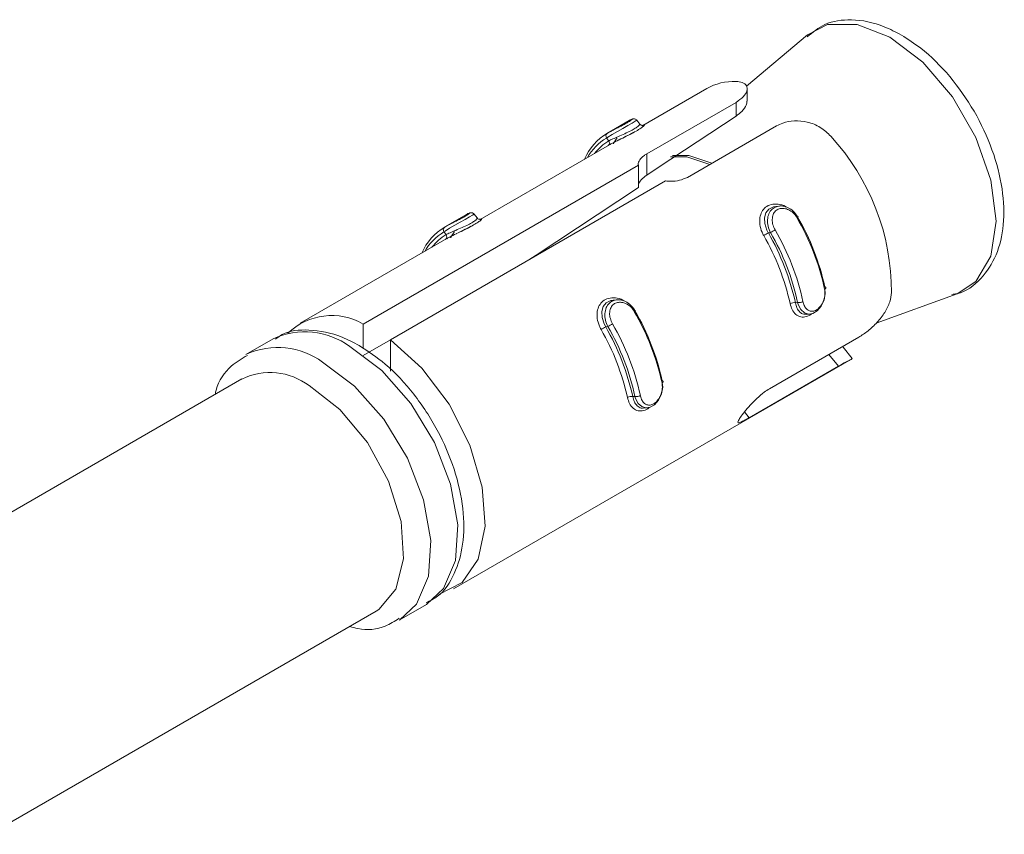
# Model space of a CAD drawing. Header units: millimetres. Extents: x -395 to 418, y -1783 to -26.
# Tile 12 of 35: x -1 to 25, y -1124 to -1103. Entities that reach past the tile are written whole.
import ezdxf

# ---------------------------------------------------------------- set-up
doc = ezdxf.new("R2010")
doc.units = ezdxf.units.MM

msp = doc.modelspace()

# ---------------------------------------------------------------- linework, layer by layer
at = {"color": 7, "linetype": 'Continuous', "lineweight": 15}
for p, q in [((19.93, -1103.028), (18.335, -1104.365)), ((17.299, -1104.43), (15.63, -1105.393)), ((18.354, -1104.76), (18.354, -1104.438)), ((15.732, -1106.133), (18.062, -1104.788)), ((15.276, -1105.263), (14.712, -1105.589)), ((15.551, -1105.354), (15.472, -1105.256)), ((19.122, -1105.4), (16.793, -1106.745)), ((14.76, -1105.895), (11.387, -1107.843)), ((8.339, -1110.572), (15.514, -1106.431)), ((15.514, -1106.431), (15.514, -1107.011)), ((16.221, -1106.839), (9.046, -1110.981)), ((19.199, -1107.493), (19.103, -1107.502)), ((11.033, -1107.713), (10.469, -1108.038)), ((11.308, -1107.803), (11.229, -1107.705)), ((10.518, -1108.345), (6.693, -1110.553)), ((21.719, -1110.549), (23.829, -1109.781)), ((14.956, -1109.942), (14.86, -1109.951)), ((19.899, -1110.32), (19.995, -1110.312)), ((8.339, -1110.572), (8.339, -1111.209)), ((5.985, -1110.961), (5.278, -1111.369)), ((8.339, -1111.398), (9.046, -1110.989)), ((9.046, -1110.981), (9.046, -1111.806)), ((18.934, -1112.263), (21.263, -1110.918)), ((20.845, -1111.18), (20.854, -1111.177)), ((21.095, -1111.47), (20.857, -1111.174)), ((10.692, -1117.481), (21.073, -1111.489)), ((20.733, -1111.673), (18.403, -1113.017)), ((5.175, -1112.006), (-4.817, -1117.775)), ((15.656, -1112.769), (15.752, -1112.761)), ((-1.405, -1123.888), (8.674, -1118.069)), ((9.278, -1118.298), (9.985, -1117.89))]:
    msp.add_line(p, q, dxfattribs=at)
at = {"color": 7, "linetype": 'Continuous', "lineweight": 0}
for p, q in [((18.062, -1104.788), (18.062, -1105.145)), ((14.743, -1105.791), (14.686, -1105.72)), ((15.732, -1106.133), (15.732, -1106.686)), ((10.5, -1108.24), (10.443, -1108.169)), ((18.905, -1108.194), (18.963, -1108.189)), ((19.613, -1110.016), (19.67, -1110.011)), ((14.663, -1110.643), (14.72, -1110.638)), ((20.733, -1111.673), (20.487, -1111.366)), ((15.37, -1112.466), (15.427, -1112.46)), ((18.403, -1113.017), (18.283, -1112.867))]:
    msp.add_line(p, q, dxfattribs=at)
at = {"color": 7, "linetype": 'Continuous', "lineweight": 0, "flags": 128}
for points in [[(23.829, -1109.781), (24.319, -1109.465), (24.713, -1108.8), (24.848, -1107.89), (24.713, -1106.823), (24.319, -1105.704), (23.706, -1104.642), (22.934, -1103.741), (22.077, -1103.091), (21.221, -1102.753), (20.449, -1102.761), (19.93, -1103.028)], [(15.468, -1105.259), (15.471, -1105.257), (15.435, -1105.28), (15.352, -1105.33), (15.238, -1105.395), (15.108, -1105.469), (14.969, -1105.547), (14.832, -1105.626), (14.716, -1105.699), (14.686, -1105.72), (14.686, -1105.72), (14.686, -1105.72)], [(17.375, -1106.409), (16.781, -1106.208), (16.352, -1106.207)], [(16.406, -1106.173), (16.829, -1106.175), (17.429, -1106.378)], [(11.226, -1107.708), (11.228, -1107.706), (11.192, -1107.729), (11.109, -1107.779), (10.996, -1107.844), (10.865, -1107.918), (10.726, -1107.996), (10.589, -1108.075), (10.473, -1108.148), (10.443, -1108.169), (10.443, -1108.169), (10.443, -1108.169)], [(19.67, -1107.781), (19.678, -1107.776), (19.684, -1107.773), (19.686, -1107.771), (19.685, -1107.772), (19.68, -1107.775), (19.672, -1107.779), (19.662, -1107.785), (19.649, -1107.793)], [(15.427, -1110.23), (15.436, -1110.225), (15.441, -1110.222), (15.443, -1110.221), (15.442, -1110.221), (15.437, -1110.224), (15.43, -1110.228), (15.419, -1110.234), (15.407, -1110.242)], [(9.985, -1117.89), (10.435, -1117.472), (10.743, -1116.744), (10.806, -1115.81), (10.618, -1114.752), (10.197, -1113.666), (9.579, -1112.647), (8.819, -1111.786), (7.985, -1111.159)], [(7.278, -1111.567), (8.112, -1112.194), (8.871, -1113.055), (9.49, -1114.074), (9.911, -1115.16), (10.099, -1116.218), (10.036, -1117.152), (9.728, -1117.881), (9.293, -1118.289)]]:
    msp.add_lwpolyline(points, dxfattribs=at)
at = {"color": 7, "linetype": 'Continuous', "lineweight": 15, "flags": 128}
for points in [[(18.062, -1105.145), (16.03, -1106.489), (15.732, -1106.686)], [(15.514, -1107.011), (12.848, -1108.773), (12.686, -1108.879)], [(19.103, -1107.509), (19.039, -1107.512), (18.919, -1107.572), (18.842, -1107.67), (18.805, -1107.798), (18.812, -1107.953), (18.867, -1108.121), (18.905, -1108.194), (18.905, -1108.194), (18.905, -1108.194)], [(20.382, -1109.656), (20.392, -1109.774), (20.36, -1109.949), (20.285, -1110.108), (20.18, -1110.228), (20.066, -1110.295), (19.953, -1110.312), (19.846, -1110.279), (19.753, -1110.195), (19.685, -1110.062), (19.67, -1110.011), (19.67, -1110.011), (19.67, -1110.011)], [(20.377, -1109.603), (20.389, -1109.607), (20.398, -1109.613), (20.403, -1109.62), (20.404, -1109.628), (20.402, -1109.636), (20.396, -1109.645), (20.387, -1109.654), (20.374, -1109.662)], [(14.86, -1109.958), (14.797, -1109.962), (14.677, -1110.022), (14.599, -1110.119), (14.563, -1110.247), (14.57, -1110.402), (14.624, -1110.571), (14.663, -1110.643), (14.663, -1110.643), (14.663, -1110.643)], [(9.046, -1110.981), (9.864, -1111.72), (10.576, -1112.667), (11.117, -1113.736), (11.44, -1114.83), (11.515, -1115.851), (11.335, -1116.707), (10.917, -1117.319), (10.312, -1117.63)], [(16.139, -1112.106), (16.149, -1112.223), (16.117, -1112.398), (16.042, -1112.557), (15.938, -1112.677), (15.824, -1112.745), (15.71, -1112.761), (15.604, -1112.728), (15.511, -1112.644), (15.442, -1112.512), (15.427, -1112.46), (15.427, -1112.46), (15.427, -1112.46)], [(16.134, -1112.052), (16.146, -1112.057), (16.155, -1112.062), (16.16, -1112.069), (16.162, -1112.077), (16.16, -1112.085), (16.154, -1112.094), (16.144, -1112.103), (16.132, -1112.111)], [(6.925, -1112.18), (7.728, -1112.799), (8.445, -1113.66), (8.996, -1114.671), (9.324, -1115.721), (9.391, -1116.697), (9.191, -1117.494), (8.745, -1118.024), (8.674, -1118.069)]]:
    msp.add_lwpolyline(points, dxfattribs=at)
at = {"color": 7, "linetype": 'Continuous', "lineweight": 15}
for centre, radius, start, end in [((18.011, -1105.683), 1.442, 87.9925, 119.5922), ((15.491, -1106.884), 1.512, 121.2651, 156.0878), ((15.416, -1106.941), 1.423, 120.8881, 149.9424), ((16.31, -1106.663), 1.649, 144.7455, 151.3555), ((16.072, -1109.752), 6.048, 359.9824, 42.4289), ((15.501, -1107.015), 1.44, 121.7777, 141.5008), ((14.131, -1111.009), 6.387, 12.1747, 30.2367), ((14.29, -1110.916), 6.227, 12.1747, 30.2367), ((11.248, -1109.334), 1.512, 121.2651, 156.0878), ((11.173, -1109.39), 1.423, 120.8881, 149.9424), ((11.258, -1109.464), 1.44, 121.7777, 141.5008), ((12.067, -1109.112), 1.649, 144.7455, 151.3555), ((13.234, -1111.438), 6.395, 12.6294, 29.7819), ((13.217, -1111.449), 6.554, 12.6294, 29.7819), ((13.583, -1111.324), 6.227, 12.1747, 30.2367), ((13.566, -1111.335), 6.387, 12.1747, 30.2367), ((7.514, -1112), 1.649, 59.9663, 133.9997), ((9.889, -1113.458), 6.387, 12.1747, 30.2367), ((10.047, -1113.365), 6.227, 12.1747, 30.2367), ((9.323, -1113.785), 6.387, 12.1747, 30.2367), ((8.991, -1113.888), 6.395, 12.6294, 29.7819), ((8.974, -1113.899), 6.554, 12.6294, 29.7819), ((9.34, -1113.774), 6.227, 12.1747, 30.2367), ((5.908, -1113.522), 1.683, 52.8572, 115.8323)]:
    msp.add_arc(centre, radius, start, end, dxfattribs=at)
at = {"color": 7, "linetype": 'Continuous', "lineweight": 0}
for centre, radius, start, end in [((14.761, -1105.666), 0.0921, 126.3464, 215.2888), ((14.667, -1105.845), 0.0929, 312.2492, 35.3924), ((10.518, -1108.116), 0.0921, 126.3464, 215.2888), ((10.424, -1108.294), 0.0929, 312.2492, 35.3924), ((21.938, -1113.725), 6.308, 118.7342, 120.0002), ((-0.963, -1073.394), 40.096, 299.7986, 299.9978), ((19.577, -1110.226), 0.213, 80.4376, 119.1172), ((19.708, -1109.806), 0.208, 259.5384, 299.0544), ((-5.206, -1075.843), 40.096, 299.7986, 299.9978), ((6.819, -1112.735), 1.961, 53.5137, 115.1758), ((17.696, -1116.175), 6.308, 118.7342, 120.0002), ((6.11, -1113.15), 1.967, 53.5732, 114.5647), ((15.335, -1112.675), 0.213, 80.4376, 119.1172), ((15.465, -1112.256), 0.208, 259.5384, 299.0544)]:
    msp.add_arc(centre, radius, start, end, dxfattribs=at)
at = {"color": 7, "linetype": 'Continuous', "lineweight": 15}
for points, knots in [([(22.377, -1103.033), (22.229, -1102.955), (21.796, -1102.729), (21.112, -1102.594), (20.394, -1102.689), (20.066, -1102.957), (19.919, -1103.078)], [0, 0, 0, 0, 0.1711634, 0.4973389, 0.7747005, 1, 1, 1, 1]), ([(23.693, -1109.801), (23.737, -1109.796), (24.032, -1109.761), (24.472, -1109.411), (24.886, -1108.79), (25.072, -1107.985), (25.038, -1107.046), (24.774, -1106.021), (24.3, -1105.005), (23.656, -1104.089), (22.99, -1103.425), (22.547, -1103.141), (22.377, -1103.033)], [0, 0, 0, 0, 0.019314, 0.129026, 0.234515, 0.342563, 0.457181, 0.574604, 0.69182, 0.809041, 0.926895, 1, 1, 1, 1]), ([(18.062, -1104.788), (18.132, -1104.74), (18.273, -1104.645), (18.364, -1104.486), (18.351, -1104.35), (18.244, -1104.261), (18.12, -1104.248), (18.062, -1104.243)], [0, 0, 0, 0, 0.204182, 0.408373, 0.612326, 0.818129, 1, 1, 1, 1]), ([(18.342, -1104.759), (18.343, -1104.792), (18.343, -1104.872), (18.237, -1105.015), (18.115, -1105.105), (18.062, -1105.145)], [0, 0, 0, 0, 0.28127, 0.687527, 1, 1, 1, 1]), ([(15.472, -1105.257), (15.471, -1105.255), (15.464, -1105.244), (15.443, -1105.23), (15.417, -1105.22), (15.392, -1105.218), (15.373, -1105.219), (15.356, -1105.224), (15.328, -1105.235), (15.302, -1105.247), (15.275, -1105.264), (15.273, -1105.265)], [0, 0, 0, 0, 0.016588, 0.118959, 0.203625, 0.278923, 0.348675, 0.425307, 0.550871, 0.963749, 1, 1, 1, 1]), ([(15.617, -1105.401), (15.629, -1105.395), (15.646, -1105.387), (15.646, -1105.388), (15.629, -1105.391), (15.603, -1105.389), (15.573, -1105.378), (15.558, -1105.361), (15.551, -1105.353)], [0, 0, 0, 0, 0.3685633, 0.5541752, 0.6763555, 0.7768023, 0.8933719, 1, 1, 1, 1]), ([(20.536, -1105.671), (20.45, -1105.589), (20.276, -1105.423), (19.931, -1105.289), (19.585, -1105.258), (19.308, -1105.308), (19.174, -1105.374), (19.122, -1105.4)], [0, 0, 0, 0, 0.227113, 0.454906, 0.667252, 0.872125, 1, 1, 1, 1]), ([(14.706, -1105.592), (14.714, -1105.587), (14.738, -1105.574), (14.772, -1105.556), (14.794, -1105.545)], [0, 0, 0, 0, 0.349241, 1, 1, 1, 1]), ([(15.102, -1105.721), (15.122, -1105.711), (15.211, -1105.667), (15.322, -1105.614), (15.386, -1105.577), (15.393, -1105.573)], [0, 0, 0, 0, 0.207888, 0.920919, 1, 1, 1, 1]), ([(15.015, -1105.764), (15.011, -1105.765), (14.945, -1105.798), (14.85, -1105.845), (14.785, -1105.882), (14.761, -1105.896)], [0, 0, 0, 0, 0.032022, 0.637291, 1, 1, 1, 1]), ([(15.514, -1106.431), (15.513, -1106.425), (15.509, -1106.378), (15.538, -1106.288), (15.633, -1106.193), (15.711, -1106.145), (15.732, -1106.133)], [0, 0, 0, 0, 0.050273, 0.452071, 0.85448, 1, 1, 1, 1]), ([(15.732, -1106.686), (15.68, -1106.727), (15.575, -1106.807), (15.516, -1106.913), (15.515, -1106.972), (15.515, -1106.989)], [0, 0, 0, 0, 0.41983, 0.839889, 1, 1, 1, 1]), ([(16.793, -1106.745), (16.728, -1106.774), (16.599, -1106.833), (16.391, -1106.852), (16.264, -1106.842), (16.221, -1106.839)], [0, 0, 0, 0, 0.395929, 0.791688, 1, 1, 1, 1]), ([(18.784, -1108.262), (18.769, -1108.234), (18.722, -1108.144), (18.678, -1107.981), (18.677, -1107.795), (18.729, -1107.638), (18.828, -1107.518), (18.976, -1107.442), (19.158, -1107.436), (19.302, -1107.466), (19.366, -1107.514), (19.374, -1107.52)], [0, 0, 0, 0, 0.062084, 0.199695, 0.330468, 0.453835, 0.575244, 0.702846, 0.839959, 0.980859, 1, 1, 1, 1]), ([(18.963, -1108.189), (18.963, -1108.189), (18.935, -1108.136), (18.892, -1108.023), (18.875, -1107.849), (18.911, -1107.692), (18.995, -1107.572), (19.112, -1107.503), (19.247, -1107.484), (19.391, -1107.515), (19.53, -1107.597), (19.62, -1107.697), (19.661, -1107.763), (19.67, -1107.78), (19.67, -1107.781)], [0, 0, 0, 0, 0.000038, 0.112216, 0.224487, 0.337099, 0.445586, 0.547542, 0.646168, 0.746789, 0.852426, 0.963251, 0.999962, 1, 1, 1, 1]), ([(11.229, -1107.706), (11.228, -1107.704), (11.221, -1107.693), (11.201, -1107.68), (11.174, -1107.669), (11.15, -1107.667), (11.13, -1107.669), (11.113, -1107.673), (11.085, -1107.684), (11.059, -1107.696), (11.033, -1107.713), (11.031, -1107.714)], [0, 0, 0, 0, 0.016588, 0.118959, 0.203625, 0.278923, 0.348675, 0.425307, 0.550871, 0.963749, 1, 1, 1, 1]), ([(11.375, -1107.85), (11.386, -1107.845), (11.403, -1107.836), (11.403, -1107.837), (11.386, -1107.84), (11.36, -1107.838), (11.33, -1107.827), (11.315, -1107.81), (11.308, -1107.802)], [0, 0, 0, 0, 0.368563, 0.554175, 0.676356, 0.776802, 0.893372, 1, 1, 1, 1]), ([(10.463, -1108.041), (10.472, -1108.037), (10.496, -1108.023), (10.529, -1108.005), (10.551, -1107.994)], [0, 0, 0, 0, 0.349241, 1, 1, 1, 1]), ([(10.86, -1108.17), (10.88, -1108.16), (10.969, -1108.117), (11.079, -1108.063), (11.144, -1108.026), (11.15, -1108.023)], [0, 0, 0, 0, 0.207888, 0.920919, 1, 1, 1, 1]), ([(10.772, -1108.213), (10.769, -1108.214), (10.703, -1108.247), (10.607, -1108.294), (10.543, -1108.332), (10.518, -1108.346)], [0, 0, 0, 0, 0.032022, 0.637291, 1, 1, 1, 1]), ([(21.263, -1110.918), (21.344, -1110.866), (21.505, -1110.762), (21.75, -1110.532), (21.952, -1110.271), (22.085, -1110.001), (22.109, -1109.833), (22.12, -1109.754)], [0, 0, 0, 0, 0.204182, 0.408373, 0.612326, 0.818129, 1, 1, 1, 1]), ([(14.541, -1110.711), (14.527, -1110.683), (14.48, -1110.593), (14.435, -1110.43), (14.435, -1110.245), (14.486, -1110.087), (14.586, -1109.967), (14.733, -1109.892), (14.916, -1109.885), (15.059, -1109.915), (15.123, -1109.963), (15.131, -1109.969)], [0, 0, 0, 0, 0.062084, 0.199695, 0.330468, 0.453835, 0.575244, 0.702846, 0.839959, 0.980859, 1, 1, 1, 1]), ([(14.72, -1110.638), (14.72, -1110.638), (14.692, -1110.586), (14.649, -1110.472), (14.633, -1110.298), (14.669, -1110.141), (14.752, -1110.021), (14.869, -1109.952), (15.005, -1109.933), (15.148, -1109.964), (15.287, -1110.046), (15.378, -1110.146), (15.418, -1110.213), (15.427, -1110.23), (15.427, -1110.23)], [0, 0, 0, 0, 0.000038, 0.112216, 0.224487, 0.337099, 0.445586, 0.547542, 0.646168, 0.746789, 0.852426, 0.963251, 0.999962, 1, 1, 1, 1]), ([(20.043, -1110.299), (20.04, -1110.302), (19.995, -1110.346), (19.89, -1110.387), (19.747, -1110.399), (19.619, -1110.332), (19.523, -1110.209), (19.49, -1110.095), (19.474, -1110.04)], [0, 0, 0, 0, 0.011845, 0.200813, 0.403866, 0.612527, 0.816856, 1, 1, 1, 1]), ([(19.613, -1110.016), (19.613, -1110.016), (19.621, -1110.065), (19.65, -1110.161), (19.723, -1110.266), (19.809, -1110.324), (19.874, -1110.316), (19.898, -1110.313)], [0, 0, 0, 0, 0.000095, 0.258357, 0.545695, 0.835716, 1, 1, 1, 1]), ([(8.235, -1111.134), (8.085, -1111.056), (7.649, -1110.826), (6.964, -1110.698), (6.349, -1110.743), (6.103, -1110.924), (6.046, -1110.966)], [0, 0, 0, 0, 0.199027, 0.578282, 0.901695, 1, 1, 1, 1]), ([(9.977, -1117.845), (10.081, -1117.795), (10.403, -1117.639), (10.743, -1117.096), (10.971, -1116.324), (10.97, -1115.39), (10.742, -1114.364), (10.297, -1113.329), (9.676, -1112.381), (8.969, -1111.619), (8.464, -1111.286), (8.235, -1111.134)], [0, 0, 0, 0, 0.053296, 0.165449, 0.279084, 0.399593, 0.52378, 0.647854, 0.771822, 0.896323, 1, 1, 1, 1]), ([(5.316, -1111.39), (5.17, -1111.475), (4.817, -1111.68), (4.547, -1112.073), (4.483, -1112.372), (4.475, -1112.411)], [0, 0, 0, 0, 0.379408, 0.919061, 1, 1, 1, 1]), ([(21.088, -1111.476), (21.086, -1111.479), (21.079, -1111.487), (20.947, -1111.552), (20.803, -1111.633), (20.733, -1111.673)], [0, 0, 0, 0, 0.308308, 0.6613502, 1, 1, 1, 1]), ([(18.403, -1113.017), (18.368, -1113.038), (18.276, -1113.09), (18.169, -1113.144), (18.106, -1113.158), (18.107, -1113.116), (18.168, -1113.015), (18.28, -1112.868), (18.43, -1112.691), (18.607, -1112.509), (18.782, -1112.358), (18.889, -1112.291), (18.934, -1112.263)], [0, 0, 0, 0, 0.067543, 0.17285, 0.279382, 0.387325, 0.494685, 0.600406, 0.705956, 0.813029, 0.921038, 1, 1, 1, 1]), ([(15.8, -1112.748), (15.797, -1112.751), (15.752, -1112.795), (15.648, -1112.836), (15.504, -1112.849), (15.377, -1112.782), (15.28, -1112.659), (15.247, -1112.544), (15.231, -1112.489)], [0, 0, 0, 0, 0.011845, 0.200813, 0.403866, 0.612527, 0.816856, 1, 1, 1, 1]), ([(15.37, -1112.466), (15.37, -1112.466), (15.379, -1112.514), (15.408, -1112.61), (15.481, -1112.715), (15.566, -1112.773), (15.632, -1112.765), (15.656, -1112.762)], [0, 0, 0, 0, 0.000095, 0.258357, 0.545695, 0.835716, 1, 1, 1, 1]), ([(7.991, -1118.463), (8.059, -1118.484), (8.375, -1118.582), (8.842, -1118.528), (9.156, -1118.327), (9.272, -1118.252)], [0, 0, 0, 0, 0.1470461, 0.6842614, 1, 1, 1, 1])]:
    msp.add_open_spline(points, degree=3, knots=knots, dxfattribs=at)
at = {"color": 7, "linetype": 'Continuous', "lineweight": 0}
for points, knots in [([(14.794, -1105.545), (14.806, -1105.538), (14.849, -1105.515), (14.944, -1105.467), (15.062, -1105.407), (15.174, -1105.348), (15.268, -1105.294), (15.332, -1105.25), (15.354, -1105.228), (15.337, -1105.23), (15.293, -1105.254), (15.272, -1105.266)], [0, 0, 0, 0, 0.048219, 0.167399, 0.279509, 0.388127, 0.499812, 0.61936, 0.745219, 0.872281, 1, 1, 1, 1]), ([(14.743, -1105.791), (14.743, -1105.791), (14.771, -1105.777), (14.845, -1105.742), (14.99, -1105.68), (15.158, -1105.608), (15.317, -1105.534), (15.441, -1105.464), (15.52, -1105.407), (15.556, -1105.368), (15.549, -1105.361), (15.546, -1105.358)], [0, 0, 0, 0, 0.000047, 0.127192, 0.268651, 0.411432, 0.548195, 0.674364, 0.794959, 0.919113, 1, 1, 1, 1]), ([(15.618, -1105.401), (15.638, -1105.391), (15.68, -1105.371), (15.677, -1105.388), (15.627, -1105.432), (15.527, -1105.499), (15.38, -1105.582), (15.198, -1105.674), (15.075, -1105.734), (15.015, -1105.764)], [0, 0, 0, 0, 0.141116, 0.286256, 0.423177, 0.557924, 0.699545, 0.851721, 1, 1, 1, 1]), ([(10.551, -1107.994), (10.564, -1107.987), (10.606, -1107.964), (10.702, -1107.916), (10.82, -1107.857), (10.931, -1107.797), (11.025, -1107.743), (11.089, -1107.7), (11.112, -1107.677), (11.094, -1107.679), (11.051, -1107.703), (11.029, -1107.715)], [0, 0, 0, 0, 0.048219, 0.167399, 0.279509, 0.388127, 0.499812, 0.61936, 0.745219, 0.872281, 1, 1, 1, 1]), ([(19.649, -1107.793), (19.641, -1107.779), (19.607, -1107.724), (19.529, -1107.643), (19.412, -1107.575), (19.293, -1107.548), (19.182, -1107.562), (19.087, -1107.618), (19.023, -1107.716), (19.001, -1107.843), (19.019, -1107.985), (19.062, -1108.074), (19.083, -1108.119)], [0, 0, 0, 0, 0.037283, 0.149825, 0.256283, 0.356425, 0.453447, 0.553209, 0.659995, 0.772418, 0.885916, 1, 1, 1, 1]), ([(10.5, -1108.24), (10.5, -1108.24), (10.528, -1108.226), (10.602, -1108.191), (10.748, -1108.129), (10.915, -1108.057), (11.074, -1107.983), (11.199, -1107.913), (11.278, -1107.856), (11.314, -1107.817), (11.306, -1107.81), (11.303, -1107.807)], [0, 0, 0, 0, 0.000047, 0.127192, 0.268651, 0.411432, 0.548195, 0.674364, 0.794959, 0.919113, 1, 1, 1, 1]), ([(11.375, -1107.851), (11.396, -1107.84), (11.437, -1107.82), (11.435, -1107.837), (11.384, -1107.881), (11.284, -1107.948), (11.137, -1108.031), (10.955, -1108.123), (10.833, -1108.183), (10.772, -1108.213)], [0, 0, 0, 0, 0.141116, 0.286256, 0.423177, 0.557924, 0.699545, 0.851721, 1, 1, 1, 1]), ([(19.809, -1109.988), (19.812, -1110.003), (19.825, -1110.06), (19.865, -1110.144), (19.936, -1110.216), (20.02, -1110.246), (20.112, -1110.233), (20.207, -1110.177), (20.294, -1110.078), (20.358, -1109.947), (20.391, -1109.8), (20.38, -1109.708), (20.374, -1109.662)], [0, 0, 0, 0, 0.037283, 0.149825, 0.256283, 0.356425, 0.453447, 0.553209, 0.659995, 0.772418, 0.885916, 1, 1, 1, 1]), ([(15.407, -1110.242), (15.398, -1110.228), (15.364, -1110.173), (15.286, -1110.092), (15.169, -1110.024), (15.05, -1109.998), (14.939, -1110.012), (14.845, -1110.068), (14.781, -1110.165), (14.758, -1110.292), (14.776, -1110.434), (14.819, -1110.524), (14.841, -1110.568)], [0, 0, 0, 0, 0.037283, 0.149825, 0.256283, 0.356425, 0.453447, 0.553209, 0.659995, 0.772418, 0.885916, 1, 1, 1, 1]), ([(15.566, -1112.438), (15.569, -1112.452), (15.583, -1112.509), (15.622, -1112.593), (15.693, -1112.665), (15.778, -1112.695), (15.87, -1112.683), (15.965, -1112.627), (16.052, -1112.527), (16.115, -1112.396), (16.148, -1112.25), (16.137, -1112.157), (16.132, -1112.111)], [0, 0, 0, 0, 0.037283, 0.149825, 0.256283, 0.356425, 0.453447, 0.553209, 0.659995, 0.772418, 0.885916, 1, 1, 1, 1])]:
    msp.add_open_spline(points, degree=3, knots=knots, dxfattribs=at)

doc.saveas('drawing.dxf')
